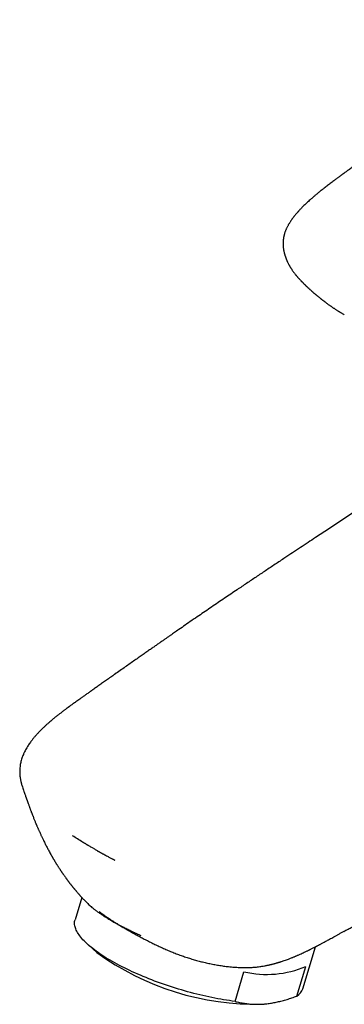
# Model space of a CAD drawing. Header units: millimetres. Extents: x 8 to 738, y 5 to 761.
# Tile 11 of 77: x 516 to 549, y 194 to 294. Entities that reach past the tile are written whole.
import ezdxf

# ---------------------------------------------------------------- set-up
doc = ezdxf.new("R2010")
doc.units = ezdxf.units.MM

msp = doc.modelspace()

# ---------------------------------------------------------------- linework, layer by layer
at = {"color": 7, "linetype": 'Continuous', "lineweight": 30}
for p, q in [((544.852, 267.212), (544.865, 267.199)), ((525.835, 227.754), (525.82, 227.742)), ((521.944, 205.842), (521.963, 205.819)), ((522.488, 205.229), (521.805, 202.977)), ((523.154, 200.435), (524.01, 199.68)), ((544.773, 196.013), (546.057, 200.248)), ((544.188, 195.276), (545.094, 198.263)), ((537.944, 194.733), (538.849, 197.72)), ((541.108, 194.495), (541.353, 194.528))]:
    msp.add_line(p, q, dxfattribs=at)
at = {"color": 7, "linetype": 'Continuous', "lineweight": 30, "flags": 128}
msp.add_lwpolyline([(537.944, 194.733), (537.661, 194.77), (537.375, 194.811), (537.086, 194.855), (536.794, 194.902), (536.5, 194.953), (536.204, 195.006), (535.905, 195.063), (535.605, 195.123), (535.303, 195.186), (535, 195.253), (534.695, 195.322), (534.389, 195.394), (534.083, 195.469), (533.776, 195.547), (533.469, 195.628), (533.161, 195.712), (532.854, 195.798), (532.547, 195.887), (532.24, 195.978), (531.934, 196.072), (531.63, 196.169), (531.326, 196.267), (531.024, 196.368), (530.723, 196.472), (530.424, 196.577), (530.128, 196.685), (529.833, 196.794), (529.541, 196.905), (529.252, 197.019), (528.965, 197.134), (528.682, 197.25), (528.401, 197.369), (528.125, 197.488), (527.852, 197.61), (527.583, 197.732), (527.317, 197.856), (527.057, 197.981), (526.8, 198.107), (526.548, 198.234), (526.301, 198.362), (526.059, 198.491), (525.822, 198.62), (525.591, 198.75), (525.364, 198.881), (525.144, 199.012), (524.929, 199.143), (524.72, 199.275), (524.518, 199.406), (524.321, 199.538), (524.131, 199.67), (523.947, 199.802), (523.77, 199.933), (523.6, 200.064), (523.437, 200.195), (523.281, 200.325), (523.131, 200.455), (522.989, 200.584), (522.855, 200.712), (522.728, 200.839), (522.608, 200.966), (522.496, 201.091), (522.391, 201.215), (522.294, 201.338), (522.206, 201.46), (522.124, 201.58), (522.051, 201.699), (521.986, 201.816), (521.929, 201.932), (521.88, 202.046), (521.839, 202.158), (521.806, 202.268), (521.782, 202.376), (521.765, 202.482), (521.757, 202.586), (521.757, 202.688), (521.765, 202.788), (521.782, 202.885), (521.805, 202.977)], dxfattribs=at)
at = {"color": 7, "linetype": 'Continuous', "lineweight": 30}
for centre, radius, start, end in [((540.074, 221.694), 27.252, 233.88259, 271.29551), ((541.133, 207.637), 10.177, 257.03568, 292.90806), ((543.455, 196.458), 1.391, 301.80685, 341.31564), ((539.937, 203.211), 8.794, 274.91222, 277.65083)]:
    msp.add_arc(centre, radius, start, end, dxfattribs=at)
for points, knots in [([(574.293, 293.824), (574.166, 293.757), (573.84, 293.586), (573.32, 293.311), (572.739, 293.001), (572.176, 292.699), (571.631, 292.404), (571.114, 292.122), (570.623, 291.854), (570.159, 291.598), (569.71, 291.35), (569.278, 291.109), (568.862, 290.877), (568.462, 290.652), (568.078, 290.435), (567.71, 290.226), (567.358, 290.026), (567.025, 289.835), (566.709, 289.654), (566.41, 289.482), (566.128, 289.319), (565.818, 289.14), (565.478, 288.942), (565.101, 288.722), (564.724, 288.502), (564.345, 288.279), (563.965, 288.054), (563.408, 287.724), (562.671, 287.285), (561.71, 286.706), (560.695, 286.09), (559.626, 285.433), (558.545, 284.763), (557.59, 284.163), (556.763, 283.638), (556.065, 283.191), (555.361, 282.736), (554.645, 282.269), (553.912, 281.786), (553.163, 281.285), (552.396, 280.766), (551.616, 280.23), (551.012, 279.81), (550.591, 279.514), (550.361, 279.352), (550.142, 279.196), (549.937, 279.05), (549.748, 278.915), (549.565, 278.783), (549.391, 278.657), (549.226, 278.538), (549.083, 278.434), (548.969, 278.351), (548.882, 278.287), (548.817, 278.239), (548.754, 278.192), (548.694, 278.148), (548.633, 278.104), (548.571, 278.058), (548.496, 278.002), (548.406, 277.935), (548.301, 277.857), (548.181, 277.767), (548.046, 277.666), (547.895, 277.553), (547.729, 277.427), (547.495, 277.249), (547.205, 277.027), (546.88, 276.773), (546.585, 276.539), (546.319, 276.322), (546.071, 276.116), (545.841, 275.921), (545.631, 275.738), (545.44, 275.567), (545.268, 275.41), (545.114, 275.265), (544.968, 275.126), (544.832, 274.992), (544.706, 274.865), (544.597, 274.753), (544.504, 274.656), (544.432, 274.578), (544.377, 274.519), (544.343, 274.482), (544.319, 274.455), (544.298, 274.432), (544.269, 274.399), (544.229, 274.354), (544.178, 274.297), (544.118, 274.226), (544.051, 274.148), (543.984, 274.067), (543.922, 273.99), (543.865, 273.918), (543.807, 273.842), (543.749, 273.765), (543.69, 273.685), (543.635, 273.608), (543.58, 273.528), (543.521, 273.441), (543.457, 273.341), (543.389, 273.23), (543.322, 273.116), (543.26, 273.004), (543.206, 272.901), (543.159, 272.806), (543.114, 272.709), (543.068, 272.603), (543.024, 272.492), (542.984, 272.384), (542.952, 272.284), (542.924, 272.193), (542.903, 272.115), (542.887, 272.05), (542.874, 271.995), (542.862, 271.94), (542.85, 271.88), (542.838, 271.808), (542.825, 271.727), (542.813, 271.636), (542.804, 271.546), (542.798, 271.456), (542.793, 271.371), (542.791, 271.282), (542.791, 271.183), (542.794, 271.08), (542.799, 270.978), (542.807, 270.881), (542.818, 270.783), (542.831, 270.682), (542.849, 270.571), (542.869, 270.465), (542.889, 270.373), (542.906, 270.299), (542.924, 270.227), (542.945, 270.149), (542.97, 270.063), (542.996, 269.982), (543.018, 269.915), (543.037, 269.86), (543.056, 269.807), (543.08, 269.742), (543.109, 269.668), (543.139, 269.594), (543.168, 269.527), (543.195, 269.466), (543.223, 269.404), (543.255, 269.336), (543.296, 269.254), (543.34, 269.167), (543.386, 269.081), (543.43, 269.002), (543.475, 268.925), (543.519, 268.85), (543.564, 268.777), (543.611, 268.703), (543.663, 268.623), (543.722, 268.535), (543.787, 268.442), (543.851, 268.354), (543.914, 268.269), (543.981, 268.182), (544.046, 268.1), (544.101, 268.032), (544.139, 267.986), (544.173, 267.945), (544.212, 267.899), (544.26, 267.843), (544.314, 267.781), (544.366, 267.722), (544.413, 267.67), (544.463, 267.615), (544.52, 267.553), (544.584, 267.485), (544.639, 267.428), (544.688, 267.377), (544.741, 267.323), (544.796, 267.266), (544.835, 267.228), (544.851, 267.212)], [0, 0, 0, 0, 0.010191, 0.026287, 0.041895, 0.057015, 0.071648, 0.085793, 0.098683, 0.111141, 0.123165, 0.134757, 0.145916, 0.156642, 0.166935, 0.176796, 0.186224, 0.195218, 0.203631, 0.211626, 0.219204, 0.226363, 0.236514, 0.246556, 0.256646, 0.266784, 0.276971, 0.287207, 0.311527, 0.33612, 0.364401, 0.393002, 0.421897, 0.45109, 0.469598, 0.48823, 0.50701, 0.526138, 0.545663, 0.56583, 0.586396, 0.607366, 0.628746, 0.635097, 0.64139, 0.647304, 0.652813, 0.657916, 0.662612, 0.667624, 0.672072, 0.675954, 0.679271, 0.68129, 0.683022, 0.68457, 0.686467, 0.687876, 0.689507, 0.691534, 0.693969, 0.696814, 0.700069, 0.703736, 0.707816, 0.712311, 0.71722, 0.726885, 0.736031, 0.743898, 0.751336, 0.758342, 0.764908, 0.771027, 0.776597, 0.781723, 0.786401, 0.790625, 0.795084, 0.799067, 0.802566, 0.805576, 0.808091, 0.809712, 0.811024, 0.811459, 0.812103, 0.813089, 0.814419, 0.816132, 0.81821, 0.820637, 0.823046, 0.825288, 0.827359, 0.829258, 0.831758, 0.833938, 0.836078, 0.83821, 0.840558, 0.843316, 0.8463, 0.84951, 0.852479, 0.855168, 0.857577, 0.859904, 0.862617, 0.865523, 0.868209, 0.870655, 0.87286, 0.874861, 0.876298, 0.877617, 0.878821, 0.880189, 0.881902, 0.883953, 0.886005, 0.888319, 0.890347, 0.89231, 0.894346, 0.896681, 0.89925, 0.90161, 0.903891, 0.90614, 0.908477, 0.911069, 0.913995, 0.915981, 0.917673, 0.919276, 0.921151, 0.923303, 0.925433, 0.927064, 0.928215, 0.929397, 0.930987, 0.932959, 0.934864, 0.936539, 0.937962, 0.939418, 0.941159, 0.94313, 0.94568, 0.947808, 0.949788, 0.951813, 0.953814, 0.95569, 0.957626, 0.959709, 0.962103, 0.964763, 0.967342, 0.969456, 0.971835, 0.974694, 0.976405, 0.977697, 0.978665, 0.979941, 0.981641, 0.983578, 0.985321, 0.986837, 0.988178, 0.990143, 0.992265, 0.994112, 0.995233, 0.996753, 0.998676, 1, 1, 1, 1]), ([(544.865, 267.198), (544.885, 267.178), (544.923, 267.141), (544.974, 267.09), (545.017, 267.049), (545.059, 267.008), (545.108, 266.961), (545.165, 266.907), (545.221, 266.854), (545.271, 266.808), (545.317, 266.764), (545.365, 266.72), (545.418, 266.672), (545.477, 266.618), (545.542, 266.559), (545.607, 266.501), (545.665, 266.45), (545.719, 266.401), (545.778, 266.35), (545.842, 266.294), (545.903, 266.241), (545.951, 266.2), (545.987, 266.169), (546.021, 266.141), (546.062, 266.106), (546.111, 266.064), (546.17, 266.015), (546.229, 265.965), (546.29, 265.915), (546.351, 265.865), (546.42, 265.809), (546.492, 265.751), (546.559, 265.698), (546.617, 265.652), (546.674, 265.606), (546.738, 265.557), (546.806, 265.504), (546.87, 265.454), (546.927, 265.411), (546.994, 265.36), (547.08, 265.296), (547.178, 265.223), (547.272, 265.154), (547.365, 265.086), (547.462, 265.016), (547.557, 264.95), (547.637, 264.894), (547.712, 264.842), (547.795, 264.785), (547.885, 264.724), (547.974, 264.664), (548.064, 264.605), (548.157, 264.544), (548.259, 264.478), (548.344, 264.424), (548.409, 264.383), (548.45, 264.357), (548.488, 264.334), (548.531, 264.307), (548.587, 264.273), (548.666, 264.224), (548.772, 264.161), (548.876, 264.098), (548.945, 264.059), (548.968, 264.046)], [0, 0, 0, 0, 0.015927, 0.029992, 0.041033, 0.049682, 0.063129, 0.079782, 0.09462, 0.10669, 0.118663, 0.131177, 0.144074, 0.159422, 0.177274, 0.194815, 0.209133, 0.221944, 0.236951, 0.254282, 0.271152, 0.283843, 0.290949, 0.298878, 0.30938, 0.322456, 0.336377, 0.353775, 0.367496, 0.381862, 0.399513, 0.419054, 0.435698, 0.449139, 0.462266, 0.47815, 0.496173, 0.512198, 0.525461, 0.537561, 0.561168, 0.587852, 0.608576, 0.628628, 0.654886, 0.678461, 0.695644, 0.711607, 0.73153, 0.754032, 0.774873, 0.793756, 0.81615, 0.83949, 0.863846, 0.874594, 0.883931, 0.891855, 0.900559, 0.913206, 0.929825, 0.954509, 0.984711, 1, 1, 1, 1]), ([(560.911, 251.347), (560.735, 251.231), (560.391, 251.004), (559.885, 250.67), (559.399, 250.349), (558.933, 250.041), (558.487, 249.746), (558.06, 249.464), (557.653, 249.195), (557.261, 248.936), (556.883, 248.686), (556.521, 248.447), (556.181, 248.222), (555.862, 248.011), (555.565, 247.815), (555.29, 247.633), (555.036, 247.466), (554.804, 247.313), (554.595, 247.174), (554.406, 247.05), (554.24, 246.94), (554.066, 246.825), (553.872, 246.697), (553.647, 246.549), (553.411, 246.393), (553.164, 246.23), (552.906, 246.06), (552.636, 245.881), (552.352, 245.694), (552.056, 245.499), (551.748, 245.296), (551.348, 245.032), (550.862, 244.712), (550.298, 244.34), (549.719, 243.959), (549.128, 243.569), (548.522, 243.17), (547.919, 242.773), (547.312, 242.372), (546.693, 241.964), (546.025, 241.523), (545.304, 241.047), (544.534, 240.537), (543.759, 240.024), (542.912, 239.463), (542.002, 238.858), (541.03, 238.211), (540.071, 237.57), (539.114, 236.929), (538.264, 236.357), (537.518, 235.854), (536.876, 235.42), (536.23, 234.981), (535.58, 234.539), (534.934, 234.098), (534.273, 233.646), (533.605, 233.187), (532.931, 232.722), (532.417, 232.366), (532.055, 232.115), (531.842, 231.967), (531.627, 231.818), (531.406, 231.664), (531.17, 231.501), (530.918, 231.325), (530.648, 231.137), (530.361, 230.937), (530.057, 230.725), (529.736, 230.5), (529.397, 230.263), (529.041, 230.014), (528.669, 229.753), (528.265, 229.469), (527.828, 229.163), (527.359, 228.833), (526.868, 228.488), (526.357, 228.128), (526.01, 227.884), (525.832, 227.759)], [0, 0, 0, 0, 0.01481, 0.029061, 0.042753, 0.055887, 0.068462, 0.080479, 0.091937, 0.102837, 0.113657, 0.123863, 0.133457, 0.142437, 0.150805, 0.15856, 0.165701, 0.17223, 0.178145, 0.183448, 0.188138, 0.192214, 0.198175, 0.204509, 0.211225, 0.218133, 0.225402, 0.233033, 0.241026, 0.24938, 0.258095, 0.267042, 0.283244, 0.299159, 0.314786, 0.332196, 0.349234, 0.366071, 0.383211, 0.400687, 0.418499, 0.439924, 0.461816, 0.483908, 0.505776, 0.533771, 0.561378, 0.588599, 0.615685, 0.643144, 0.661334, 0.679689, 0.69821, 0.716897, 0.735613, 0.753932, 0.773941, 0.793412, 0.812346, 0.818601, 0.824795, 0.830928, 0.837244, 0.844065, 0.851394, 0.859231, 0.867575, 0.876426, 0.885785, 0.895651, 0.906024, 0.916905, 0.928294, 0.941407, 0.955134, 0.969476, 0.984431, 1, 1, 1, 1]), ([(525.814, 227.751), (525.785, 227.73), (525.61, 227.607), (525.299, 227.387), (524.886, 227.096), (524.494, 226.819), (524.126, 226.559), (523.781, 226.315), (523.459, 226.088), (523.158, 225.874), (522.881, 225.678), (522.627, 225.499), (522.397, 225.336), (522.185, 225.186), (521.993, 225.049), (521.821, 224.926), (521.669, 224.816), (521.534, 224.719), (521.415, 224.633), (521.324, 224.566), (521.256, 224.517), (521.208, 224.482), (521.165, 224.45), (521.126, 224.422), (521.088, 224.393), (521.044, 224.361), (520.987, 224.319), (520.915, 224.266), (520.829, 224.201), (520.728, 224.126), (520.614, 224.04), (520.49, 223.945), (520.362, 223.848), (520.242, 223.754), (520.133, 223.669), (520.038, 223.594), (519.952, 223.526), (519.855, 223.448), (519.739, 223.354), (519.598, 223.238), (519.434, 223.101), (519.248, 222.943), (519.042, 222.762), (518.833, 222.573), (518.663, 222.414), (518.532, 222.288), (518.443, 222.201), (518.359, 222.117), (518.274, 222.031), (518.183, 221.938), (518.088, 221.837), (517.996, 221.738), (517.913, 221.646), (517.83, 221.552), (517.745, 221.454), (517.654, 221.346), (517.561, 221.233), (517.462, 221.108), (517.353, 220.965), (517.239, 220.808), (517.125, 220.642), (517.021, 220.481), (516.92, 220.314), (516.818, 220.135), (516.727, 219.959), (516.651, 219.799), (516.583, 219.642), (516.515, 219.472), (516.443, 219.27), (516.38, 219.062), (516.326, 218.846), (516.285, 218.639), (516.252, 218.422), (516.235, 218.244), (516.228, 218.104), (516.225, 218.011), (516.224, 217.914), (516.225, 217.823), (516.228, 217.745), (516.231, 217.677), (516.236, 217.612), (516.241, 217.542), (516.249, 217.465), (516.258, 217.387), (516.271, 217.296), (516.289, 217.188), (516.313, 217.06), (516.338, 216.947), (516.361, 216.854), (516.383, 216.773), (516.407, 216.689), (516.425, 216.632), (516.432, 216.609)], [0, 0, 0, 0, 0.0066591, 0.0394364, 0.0705927, 0.1001283, 0.1280435, 0.1538831, 0.1781596, 0.2008732, 0.2220238, 0.2408186, 0.2581815, 0.2741142, 0.2886174, 0.3016905, 0.3131374, 0.3232791, 0.3322968, 0.3401972, 0.3442095, 0.3478561, 0.3511369, 0.3540516, 0.3566788, 0.3599326, 0.3640746, 0.3696479, 0.376274, 0.3839539, 0.3926888, 0.402476, 0.4128269, 0.4222393, 0.4307115, 0.4382424, 0.4448314, 0.4509153, 0.4612892, 0.4727054, 0.4847012, 0.5011841, 0.5182163, 0.5359464, 0.5541637, 0.5625128, 0.5704125, 0.5778631, 0.5852428, 0.5935938, 0.6027866, 0.6117734, 0.6197851, 0.6268207, 0.636047, 0.6450408, 0.6543182, 0.6647721, 0.6761476, 0.6896971, 0.7032149, 0.7161239, 0.7280641, 0.7425226, 0.7574462, 0.7682869, 0.7786838, 0.7926713, 0.806309, 0.8232225, 0.8383623, 0.8532876, 0.8678823, 0.8851426, 0.8913637, 0.8980482, 0.9051941, 0.9120402, 0.9176462, 0.9220229, 0.9262526, 0.9314921, 0.9374553, 0.9431804, 0.9485897, 0.9574219, 0.9669229, 0.9766917, 0.9824009, 0.9883701, 0.9953799, 1, 1, 1, 1]), ([(548.937, 201.807), (549.004, 201.843), (549.207, 201.952), (549.541, 202.131), (549.931, 202.341), (550.303, 202.541), (550.655, 202.732), (550.983, 202.91), (551.286, 203.075), (551.567, 203.228), (551.83, 203.371), (552.077, 203.506), (552.314, 203.636), (552.542, 203.76), (552.758, 203.879), (552.953, 203.985), (553.127, 204.081), (553.281, 204.165), (553.42, 204.242), (553.549, 204.313), (553.696, 204.393), (553.859, 204.483), (554.036, 204.58), (554.202, 204.671), (554.359, 204.758), (554.532, 204.853), (554.731, 204.962), (554.96, 205.089), (555.204, 205.223), (555.46, 205.364), (555.73, 205.513), (556.015, 205.67), (556.315, 205.836), (556.63, 206.01), (556.958, 206.191), (557.497, 206.489), (558.248, 206.906), (559.188, 207.427), (560.118, 207.945), (561.038, 208.457), (561.977, 208.981), (562.935, 209.517), (563.841, 210.023), (564.69, 210.499), (565.476, 210.94), (566.264, 211.382), (567.05, 211.824), (568.198, 212.469), (569.703, 213.317), (571.561, 214.364), (572.928, 215.136), (573.81, 215.634), (574.212, 215.861), (574.613, 216.088), (575.007, 216.311), (575.388, 216.526), (575.742, 216.726), (576.071, 216.912), (576.374, 217.083), (576.659, 217.245), (576.926, 217.395), (577.184, 217.541), (577.433, 217.682), (577.669, 217.815), (577.882, 217.936), (578.051, 218.032), (578.183, 218.106), (578.287, 218.165), (578.397, 218.227), (578.521, 218.297), (578.662, 218.377), (578.818, 218.465), (578.992, 218.563), (579.181, 218.67), (579.387, 218.787), (579.608, 218.912), (579.844, 219.045), (580.094, 219.186), (580.36, 219.336), (580.691, 219.523), (581.088, 219.747), (581.552, 220.009), (582.035, 220.282), (582.537, 220.565), (583.057, 220.858), (583.586, 221.156), (584.123, 221.458), (584.666, 221.764), (585.226, 222.078), (585.727, 222.359), (586.042, 222.536), (586.164, 222.604)], [0, 0, 0, 0, 0.0052914, 0.0160881, 0.026388, 0.0361908, 0.0454964, 0.0543049, 0.0621545, 0.069562, 0.0765273, 0.0830504, 0.0891312, 0.0953954, 0.1011088, 0.1062711, 0.1108824, 0.1149426, 0.1185198, 0.121934, 0.1252259, 0.1302389, 0.134939, 0.1393263, 0.143401, 0.1474571, 0.1531438, 0.1592559, 0.1657934, 0.1725701, 0.1797504, 0.1873343, 0.1953218, 0.203713, 0.2125075, 0.221532, 0.2467824, 0.2726684, 0.2967526, 0.3213621, 0.3464968, 0.3721567, 0.3983417, 0.419284, 0.4404887, 0.4616649, 0.4827755, 0.5038206, 0.5542794, 0.6043567, 0.6540526, 0.6649345, 0.6757979, 0.6866428, 0.697421, 0.7077338, 0.7174923, 0.7261856, 0.7343862, 0.742094, 0.7493092, 0.7560316, 0.763058, 0.7694509, 0.7752104, 0.7803364, 0.7832342, 0.7859021, 0.788816, 0.7921757, 0.7959812, 0.8002325, 0.8049296, 0.8100726, 0.8156613, 0.8216959, 0.8280566, 0.8348474, 0.8420682, 0.8497095, 0.8617927, 0.8743949, 0.8875161, 0.9011564, 0.9153156, 0.9299937, 0.9443084, 0.9590844, 0.9743216, 0.99002, 1, 1, 1, 1]), ([(516.445, 216.569), (516.443, 216.574), (516.438, 216.588), (516.435, 216.601), (516.433, 216.61)], [0, 0, 0, 0, 0.373307, 1, 1, 1, 1]), ([(516.444, 216.569), (516.464, 216.509), (516.509, 216.369), (516.579, 216.158), (516.651, 215.943), (516.715, 215.752), (516.772, 215.585), (516.815, 215.459), (516.846, 215.368), (516.867, 215.307), (516.887, 215.251), (516.905, 215.199), (516.924, 215.142), (516.948, 215.074), (516.978, 214.99), (517.011, 214.896), (517.053, 214.777), (517.101, 214.644), (517.153, 214.5), (517.195, 214.385), (517.228, 214.295), (517.256, 214.219), (517.289, 214.132), (517.325, 214.035), (517.361, 213.939), (517.393, 213.856), (517.42, 213.785), (517.445, 213.72), (517.471, 213.651), (517.501, 213.574), (517.545, 213.462), (517.599, 213.324), (517.661, 213.169), (517.717, 213.029), (517.771, 212.898), (517.815, 212.792), (517.851, 212.703), (517.881, 212.632), (517.913, 212.555), (517.949, 212.472), (517.987, 212.382), (518.029, 212.284), (518.072, 212.184), (518.118, 212.079), (518.164, 211.976), (518.217, 211.858), (518.274, 211.729), (518.337, 211.593), (518.397, 211.462), (518.457, 211.335), (518.516, 211.21), (518.586, 211.064), (518.664, 210.903), (518.753, 210.723), (518.842, 210.545), (518.933, 210.368), (519.025, 210.192), (519.121, 210.01), (519.222, 209.823), (519.304, 209.674), (519.364, 209.567), (519.403, 209.498), (519.441, 209.432), (519.473, 209.375), (519.499, 209.329), (519.526, 209.283), (519.558, 209.228), (519.595, 209.163), (519.634, 209.098), (519.669, 209.039), (519.704, 208.979), (519.746, 208.91), (519.795, 208.828), (519.846, 208.745), (519.893, 208.668), (519.935, 208.6), (519.974, 208.538), (520.016, 208.471), (520.064, 208.395), (520.116, 208.313), (520.169, 208.23), (520.228, 208.14), (520.285, 208.053), (520.335, 207.978), (520.37, 207.925), (520.401, 207.879), (520.433, 207.832), (520.469, 207.778), (520.513, 207.713), (520.561, 207.643), (520.613, 207.569), (520.668, 207.49), (520.73, 207.402), (520.796, 207.309), (520.858, 207.223), (520.908, 207.155), (520.95, 207.097), (520.991, 207.041), (521.039, 206.976), (521.088, 206.911), (521.133, 206.852), (521.173, 206.799), (521.215, 206.742), (521.263, 206.681), (521.31, 206.62), (521.353, 206.565), (521.39, 206.518), (521.424, 206.474), (521.462, 206.426), (521.509, 206.367), (521.56, 206.303), (521.608, 206.244), (521.644, 206.199), (521.671, 206.167), (521.692, 206.142), (521.714, 206.115), (521.743, 206.079), (521.785, 206.029), (521.842, 205.96), (521.896, 205.896), (521.932, 205.854), (521.943, 205.841)], [0, 0, 0, 0, 0.016978, 0.039296, 0.059371, 0.07721, 0.092808, 0.106216, 0.112491, 0.118215, 0.12339, 0.128013, 0.132802, 0.139067, 0.146921, 0.156175, 0.165323, 0.179863, 0.193163, 0.205189, 0.211672, 0.218228, 0.226202, 0.235665, 0.245079, 0.252708, 0.258659, 0.264478, 0.270671, 0.277656, 0.285691, 0.301286, 0.315553, 0.328326, 0.339736, 0.351497, 0.357591, 0.364035, 0.371039, 0.378605, 0.386763, 0.395691, 0.405395, 0.414093, 0.42441, 0.433596, 0.446467, 0.459501, 0.470836, 0.482235, 0.49422, 0.505128, 0.52215, 0.538211, 0.554344, 0.570607, 0.586709, 0.602613, 0.620533, 0.63788, 0.64353, 0.650074, 0.656726, 0.661898, 0.665556, 0.669441, 0.674529, 0.680936, 0.687184, 0.692639, 0.697312, 0.703776, 0.711783, 0.719882, 0.726963, 0.733183, 0.738893, 0.744322, 0.751846, 0.760096, 0.767294, 0.775279, 0.7854, 0.79171, 0.796635, 0.800383, 0.80474, 0.810113, 0.815686, 0.823135, 0.830048, 0.837068, 0.8455, 0.85541, 0.863792, 0.870353, 0.875208, 0.88046, 0.88688, 0.893936, 0.899599, 0.90412, 0.909459, 0.916044, 0.922239, 0.927518, 0.932178, 0.936205, 0.940525, 0.946436, 0.953613, 0.959653, 0.964118, 0.966876, 0.969403, 0.971707, 0.974979, 0.980106, 0.987085, 0.995913, 1, 1, 1, 1]), ([(523.62, 210.208), (523.576, 210.231), (523.483, 210.279), (523.345, 210.355), (523.246, 210.411), (523.188, 210.444), (523.17, 210.455), (523.151, 210.465), (523.132, 210.476), (523.113, 210.487), (523.084, 210.505), (523.039, 210.531), (522.974, 210.57), (522.913, 210.606), (522.86, 210.638), (522.818, 210.663), (522.775, 210.689), (522.728, 210.718), (522.679, 210.748), (522.627, 210.779), (522.419, 210.907), (522.058, 211.131), (521.722, 211.347), (521.553, 211.454)], [0, 0, 0, 0, 0.063262, 0.131783, 0.1964439, 0.2052143, 0.2140549, 0.2229658, 0.2319468, 0.2409981, 0.2501197, 0.2741266, 0.3051941, 0.3433222, 0.3618243, 0.3816233, 0.402719, 0.4251116, 0.4488009, 0.473787, 0.5000697, 0.7500588, 1, 1, 1, 1]), ([(523.62, 210.208), (523.665, 210.179), (523.76, 210.12), (523.9, 210.034), (524.002, 209.974), (524.062, 209.94), (524.081, 209.929), (524.1, 209.918), (524.119, 209.906), (524.139, 209.895), (524.169, 209.878), (524.215, 209.852), (524.283, 209.814), (524.346, 209.779), (524.401, 209.748), (524.444, 209.724), (524.49, 209.699), (524.539, 209.672), (524.591, 209.644), (524.646, 209.614), (524.747, 209.559), (524.887, 209.483), (525.061, 209.39), (525.216, 209.307), (525.355, 209.235), (525.47, 209.174), (525.563, 209.125), (525.637, 209.087), (525.695, 209.057), (525.738, 209.035), (525.769, 209.019), (525.792, 209.007), (525.805, 209), (525.811, 208.997)], [0, 0, 0, 0, 0.063256, 0.131777, 0.196441, 0.205212, 0.214053, 0.222964, 0.231946, 0.240998, 0.250119, 0.273964, 0.304934, 0.343029, 0.361537, 0.381354, 0.402479, 0.424913, 0.448656, 0.473708, 0.500069, 0.586965, 0.665662, 0.736158, 0.798454, 0.852549, 0.891363, 0.924482, 0.951905, 0.968735, 0.98236, 0.992782, 1, 1, 1, 1]), ([(521.961, 205.819), (521.991, 205.785), (522.043, 205.724), (522.114, 205.643), (522.167, 205.582), (522.209, 205.535), (522.246, 205.494), (522.3, 205.433), (522.374, 205.351), (522.475, 205.242), (522.584, 205.125), (522.7, 205.003), (522.824, 204.876), (522.958, 204.741), (523.102, 204.6), (523.215, 204.49), (523.28, 204.429), (523.296, 204.415)], [0, 0, 0, 0, 0.069012, 0.124163, 0.165494, 0.194559, 0.222119, 0.250264, 0.319266, 0.392761, 0.48004, 0.565258, 0.652996, 0.754343, 0.860241, 0.96721, 1, 1, 1, 1]), ([(523.296, 204.415), (523.306, 204.405), (523.373, 204.34), (523.514, 204.218), (523.723, 204.049), (523.952, 203.877), (524.2, 203.702), (524.467, 203.523), (524.714, 203.364), (524.936, 203.225), (525.126, 203.108), (525.322, 202.989), (525.525, 202.867), (525.734, 202.744), (525.949, 202.618), (526.168, 202.49), (526.319, 202.402), (526.395, 202.359)], [0, 0, 0, 0, 0.015345, 0.10281, 0.190418, 0.279658, 0.369049, 0.458901, 0.548909, 0.604891, 0.660873, 0.717012, 0.77315, 0.829778, 0.886405, 0.943203, 1, 1, 1, 1]), ([(524.237, 203.805), (524.361, 203.714), (524.604, 203.536), (524.973, 203.279), (525.335, 203.035), (525.689, 202.804), (526.034, 202.586), (526.263, 202.445), (526.375, 202.377)], [0, 0, 0, 0, 0.182112, 0.35807, 0.527863, 0.691468, 0.848858, 1, 1, 1, 1]), ([(528.48, 201.356), (528.383, 201.398), (528.194, 201.479), (527.924, 201.601), (527.672, 201.718), (527.438, 201.83), (527.222, 201.937), (527.022, 202.038), (526.839, 202.133), (526.671, 202.221), (526.519, 202.302), (526.423, 202.354), (526.377, 202.379)], [0, 0, 0, 0, 0.1319838, 0.2568088, 0.3744803, 0.4850126, 0.5884282, 0.6847573, 0.7740363, 0.8563063, 0.9316119, 1, 1, 1, 1]), ([(526.395, 202.359), (526.511, 202.292), (526.744, 202.157), (527.108, 201.95), (527.482, 201.739), (527.87, 201.524), (528.27, 201.306), (528.682, 201.086), (529.104, 200.866), (529.533, 200.649), (529.967, 200.436), (530.406, 200.229), (530.853, 200.027), (531.31, 199.83), (531.777, 199.64), (532.255, 199.458), (532.738, 199.285), (533.223, 199.124), (533.708, 198.975), (534.192, 198.839), (534.679, 198.713), (535.171, 198.598), (535.667, 198.494), (536.167, 198.402), (536.666, 198.323), (537.181, 198.255), (537.71, 198.201), (538.254, 198.165), (538.792, 198.146), (539.146, 198.151), (539.322, 198.153)], [0, 0, 0, 0, 0.033884, 0.067767, 0.101889, 0.13601, 0.170856, 0.205702, 0.24079, 0.275878, 0.310273, 0.344667, 0.37929, 0.413914, 0.449266, 0.484618, 0.520231, 0.555843, 0.590596, 0.625349, 0.660354, 0.695359, 0.731162, 0.766964, 0.803044, 0.839123, 0.879143, 0.919162, 0.959581, 1, 1, 1, 1]), ([(540.93, 198.326), (540.95, 198.33), (541.012, 198.341), (541.13, 198.365), (541.264, 198.393), (541.39, 198.421), (541.488, 198.444), (541.58, 198.466), (541.677, 198.49), (541.778, 198.515), (541.875, 198.541), (541.963, 198.564), (542.05, 198.588), (542.142, 198.614), (542.227, 198.639), (542.304, 198.662), (542.38, 198.685), (542.464, 198.71), (542.55, 198.737), (542.667, 198.775), (542.823, 198.826), (543.023, 198.896), (543.24, 198.974), (543.449, 199.052), (543.626, 199.121), (543.764, 199.177), (543.877, 199.223), (543.982, 199.266), (544.075, 199.306), (544.167, 199.345), (544.269, 199.389), (544.422, 199.456), (544.612, 199.541), (544.828, 199.641), (545.011, 199.727), (545.159, 199.798), (545.271, 199.852), (545.368, 199.9), (545.456, 199.943), (545.546, 199.988), (545.646, 200.038), (545.764, 200.097), (545.881, 200.157), (545.986, 200.211), (546.066, 200.253), (546.13, 200.286), (546.18, 200.312), (546.236, 200.341), (546.309, 200.379), (546.393, 200.424), (546.482, 200.471), (546.575, 200.52), (546.685, 200.579), (546.812, 200.647), (546.956, 200.726), (547.117, 200.813), (547.296, 200.911), (547.491, 201.018), (547.703, 201.135), (547.931, 201.26), (548.174, 201.394), (548.431, 201.535), (548.688, 201.675), (548.859, 201.767), (548.939, 201.81)], [0, 0, 0, 0, 0.006403, 0.019685, 0.03752, 0.049187, 0.059979, 0.069035, 0.079036, 0.091127, 0.102002, 0.110417, 0.119945, 0.130569, 0.140416, 0.148181, 0.155903, 0.165626, 0.176082, 0.184582, 0.204839, 0.228642, 0.252825, 0.279293, 0.301083, 0.31465, 0.328282, 0.340997, 0.352073, 0.361855, 0.373973, 0.389002, 0.417306, 0.444006, 0.468966, 0.485615, 0.499609, 0.510987, 0.522483, 0.532899, 0.545603, 0.560836, 0.578594, 0.59113, 0.601548, 0.609847, 0.616027, 0.621066, 0.632081, 0.644624, 0.654828, 0.667374, 0.682398, 0.699899, 0.719878, 0.742332, 0.767256, 0.794645, 0.82449, 0.856782, 0.890867, 0.927285, 0.966017, 1, 1, 1, 1]), ([(539.322, 198.153), (539.473, 198.159), (539.775, 198.17), (540.219, 198.214), (540.605, 198.266), (540.839, 198.311), (540.929, 198.328)], [0, 0, 0, 0, 0.274095, 0.548193, 0.824685, 1, 1, 1, 1]), ([(537.944, 194.733), (538.095, 194.696), (538.397, 194.621), (538.86, 194.538), (539.329, 194.479), (539.806, 194.447), (540.289, 194.442), (540.781, 194.464), (541.267, 194.513), (541.747, 194.585), (542.22, 194.679), (542.701, 194.796), (543.19, 194.935), (543.686, 195.093), (544.02, 195.215), (544.188, 195.276)], [0, 0, 0, 0, 0.081538, 0.162379, 0.242555, 0.322161, 0.40134, 0.480271, 0.559152, 0.63159, 0.704303, 0.77742, 0.851041, 0.925228, 1, 1, 1, 1])]:
    msp.add_open_spline(points, degree=3, knots=knots, dxfattribs=at)

doc.saveas('drawing.dxf')
